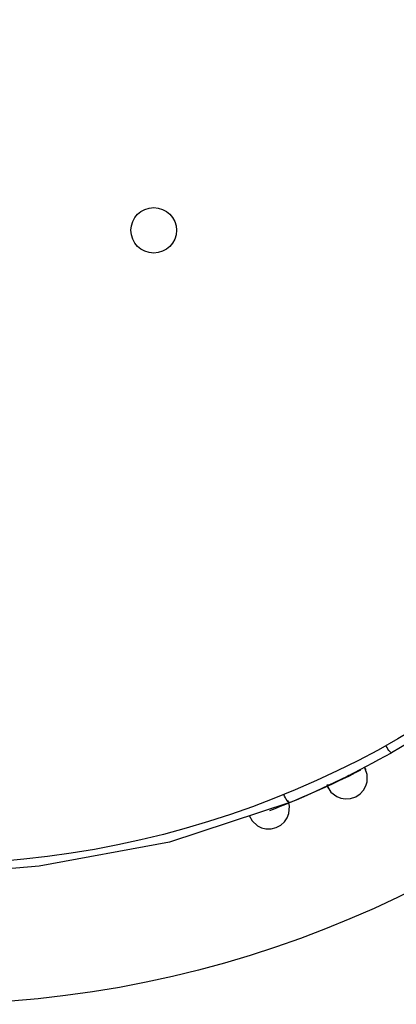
# Model space of a CAD drawing. Header units: millimetres. Extents: x -0.13 to 0.24, y 0 to 1.59.
# Tile 24 of 68: x -0.0684 to -0.0576, y 0.7589 to 0.787. Entities that reach past the tile are written whole.
import ezdxf

# ---------------------------------------------------------------- set-up
doc = ezdxf.new("R2010")
doc.units = ezdxf.units.MM
doc.layers.add('BLOCKS', color=3, linetype='Continuous')

msp = doc.modelspace()

# ---------------------------------------------------------------- linework, layer by layer
at = {"layer": 'BLOCKS'}
for points, knots in [([(-0.040013, 0.789885), (-0.040013, 0.807004), (-0.053889, 0.820881), (-0.071007, 0.820881), (-0.071007, 0.820881), (-0.088126, 0.820881), (-0.102004, 0.807004), (-0.102004, 0.789885), (-0.102004, 0.789885), (-0.102004, 0.772768), (-0.088126, 0.758889), (-0.071007, 0.758889), (-0.071007, 0.758889), (-0.053889, 0.758889), (-0.040013, 0.772768), (-0.040013, 0.789885)], [0, 0, 0, 0, 0.25, 0.25, 0.25, 0.25, 0.5, 0.5, 0.5, 0.5, 0.75, 0.75, 0.75, 0.75, 1, 1, 1, 1]), ([(-0.044015, 0.789885), (-0.044015, 0.804795), (-0.056101, 0.81688), (-0.071007, 0.81688), (-0.071007, 0.81688), (-0.085916, 0.81688), (-0.098, 0.804795), (-0.098, 0.789885), (-0.098, 0.789885), (-0.098, 0.774977), (-0.085916, 0.762892), (-0.071007, 0.762892), (-0.071007, 0.762892), (-0.056101, 0.762892), (-0.044015, 0.774977), (-0.044015, 0.789885)], [0, 0, 0, 0, 0.25, 0.25, 0.25, 0.25, 0.5, 0.5, 0.5, 0.5, 0.75, 0.75, 0.75, 0.75, 1, 1, 1, 1]), ([(-0.063893, 0.780988), (-0.063893, 0.781346), (-0.064183, 0.781638), (-0.064543, 0.781638), (-0.064543, 0.781638), (-0.064901, 0.781638), (-0.065193, 0.781346), (-0.065193, 0.780988), (-0.065193, 0.780988), (-0.065193, 0.780628), (-0.064901, 0.780338), (-0.064543, 0.780338), (-0.064543, 0.780338), (-0.064183, 0.780338), (-0.063893, 0.780628), (-0.063893, 0.780988)], [0, 0, 0, 0, 0.25, 0.25, 0.25, 0.25, 0.5, 0.5, 0.5, 0.5, 0.75, 0.75, 0.75, 0.75, 1, 1, 1, 1]), ([(-0.052452, 0.76993), (-0.052452, 0.76993), (-0.05329, 0.769193), (-0.05329, 0.769193), (-0.05329, 0.769193), (-0.05329, 0.769193), (-0.055211, 0.767705), (-0.055211, 0.767705), (-0.055211, 0.767705), (-0.055211, 0.767705), (-0.057242, 0.766376), (-0.057242, 0.766376), (-0.057242, 0.766376), (-0.057242, 0.766376), (-0.057761, 0.766072), (-0.057761, 0.766072)], [0, 0, 0, 0, 0.25, 0.25, 0.25, 0.25, 0.5, 0.5, 0.5, 0.5, 0.75, 0.75, 0.75, 0.75, 1, 1, 1, 1]), ([(-0.057761, 0.766072), (-0.057761, 0.766072), (-0.057774, 0.766076), (-0.057774, 0.766076), (-0.057774, 0.766076), (-0.057774, 0.766076), (-0.057788, 0.76609), (-0.057788, 0.76609), (-0.057788, 0.76609), (-0.057788, 0.76609), (-0.057809, 0.766113), (-0.057809, 0.766113), (-0.057809, 0.766113), (-0.057809, 0.766113), (-0.05783, 0.76614), (-0.05783, 0.76614), (-0.05783, 0.76614), (-0.05783, 0.76614), (-0.057857, 0.766177), (-0.057857, 0.766177), (-0.057857, 0.766177), (-0.057857, 0.766177), (-0.057882, 0.766219), (-0.057882, 0.766219), (-0.057882, 0.766219), (-0.057882, 0.766219), (-0.057911, 0.766264), (-0.057911, 0.766264), (-0.057911, 0.766264), (-0.057911, 0.766264), (-0.057919, 0.766279), (-0.057919, 0.766279)], [0, 0, 0, 0, 0.125, 0.125, 0.125, 0.125, 0.25, 0.25, 0.25, 0.25, 0.375, 0.375, 0.375, 0.375, 0.5, 0.5, 0.5, 0.5, 0.625, 0.625, 0.625, 0.625, 0.75, 0.75, 0.75, 0.75, 0.875, 0.875, 0.875, 0.875, 1, 1, 1, 1]), ([(-0.058639, 0.765577), (-0.058639, 0.765577), (-0.058753, 0.765521), (-0.058753, 0.765521), (-0.058753, 0.765521), (-0.058753, 0.765521), (-0.058896, 0.765455), (-0.058896, 0.765455), (-0.058896, 0.765455), (-0.058896, 0.765455), (-0.058972, 0.76542), (-0.058972, 0.76542), (-0.058972, 0.76542), (-0.058972, 0.76542), (-0.059053, 0.765378), (-0.059053, 0.765378), (-0.059053, 0.765378), (-0.059053, 0.765378), (-0.059134, 0.765339), (-0.059134, 0.765339), (-0.059134, 0.765339), (-0.059134, 0.765339), (-0.059213, 0.765302), (-0.059213, 0.765302), (-0.059213, 0.765302), (-0.059213, 0.765302), (-0.059351, 0.765231), (-0.059351, 0.765231), (-0.059351, 0.765231), (-0.059351, 0.765231), (-0.059509, 0.765155), (-0.059509, 0.765155), (-0.059509, 0.765155), (-0.059509, 0.765155), (-0.059602, 0.765142), (-0.059602, 0.765142)], [0, 0, 0, 0, 0.111111, 0.111111, 0.111111, 0.111111, 0.222222, 0.222222, 0.222222, 0.222222, 0.333333, 0.333333, 0.333333, 0.333333, 0.444444, 0.444444, 0.444444, 0.444444, 0.555556, 0.555556, 0.555556, 0.555556, 0.666667, 0.666667, 0.666667, 0.666667, 0.777778, 0.777778, 0.777778, 0.777778, 0.888889, 0.888889, 0.888889, 0.888889, 1, 1, 1, 1]), ([(-0.059577, 0.765091), (-0.059577, 0.765091), (-0.059486, 0.76495), (-0.059486, 0.76495), (-0.059486, 0.76495), (-0.059486, 0.76495), (-0.059318, 0.764819), (-0.059318, 0.764819), (-0.059318, 0.764819), (-0.059318, 0.764819), (-0.059202, 0.764772), (-0.059202, 0.764772), (-0.059202, 0.764772), (-0.059202, 0.764772), (-0.059066, 0.764751), (-0.059066, 0.764751), (-0.059066, 0.764751), (-0.059066, 0.764751), (-0.058923, 0.764764), (-0.058923, 0.764764), (-0.058923, 0.764764), (-0.058923, 0.764764), (-0.058778, 0.764813), (-0.058778, 0.764813), (-0.058778, 0.764813), (-0.058778, 0.764813), (-0.058652, 0.764894), (-0.058652, 0.764894), (-0.058652, 0.764894), (-0.058652, 0.764894), (-0.058554, 0.765004), (-0.058554, 0.765004), (-0.058554, 0.765004), (-0.058554, 0.765004), (-0.058486, 0.765124), (-0.058486, 0.765124), (-0.058486, 0.765124), (-0.058486, 0.765124), (-0.058453, 0.765242), (-0.058453, 0.765242), (-0.058453, 0.765242), (-0.058453, 0.765242), (-0.058453, 0.765455), (-0.058453, 0.765455), (-0.058453, 0.765455), (-0.058453, 0.765455), (-0.058507, 0.765612), (-0.058507, 0.765612)], [0, 0, 0, 0, 0.083333, 0.083333, 0.083333, 0.083333, 0.166667, 0.166667, 0.166667, 0.166667, 0.25, 0.25, 0.25, 0.25, 0.333333, 0.333333, 0.333333, 0.333333, 0.416667, 0.416667, 0.416667, 0.416667, 0.5, 0.5, 0.5, 0.5, 0.583333, 0.583333, 0.583333, 0.583333, 0.666667, 0.666667, 0.666667, 0.666667, 0.75, 0.75, 0.75, 0.75, 0.833333, 0.833333, 0.833333, 0.833333, 0.916667, 0.916667, 0.916667, 0.916667, 1, 1, 1, 1]), ([(-0.061815, 0.764279), (-0.061815, 0.764279), (-0.061736, 0.76413), (-0.061736, 0.76413), (-0.061736, 0.76413), (-0.061736, 0.76413), (-0.061581, 0.763987), (-0.061581, 0.763987), (-0.061581, 0.763987), (-0.061581, 0.763987), (-0.061469, 0.763931), (-0.061469, 0.763931), (-0.061469, 0.763931), (-0.061469, 0.763931), (-0.061338, 0.763896), (-0.061338, 0.763896), (-0.061338, 0.763896), (-0.061338, 0.763896), (-0.061191, 0.763896), (-0.061191, 0.763896), (-0.061191, 0.763896), (-0.061191, 0.763896), (-0.061047, 0.763934), (-0.061047, 0.763934), (-0.061047, 0.763934), (-0.061047, 0.763934), (-0.060914, 0.764006), (-0.060914, 0.764006), (-0.060914, 0.764006), (-0.060914, 0.764006), (-0.060806, 0.764103), (-0.060806, 0.764103), (-0.060806, 0.764103), (-0.060806, 0.764103), (-0.06073, 0.764215), (-0.06073, 0.764215), (-0.06073, 0.764215), (-0.06073, 0.764215), (-0.060684, 0.764333), (-0.060684, 0.764333), (-0.060684, 0.764333), (-0.060684, 0.764333), (-0.060666, 0.764542), (-0.060666, 0.764542), (-0.060666, 0.764542), (-0.060666, 0.764542), (-0.060705, 0.764706), (-0.060705, 0.764706)], [0, 0, 0, 0, 0.083333, 0.083333, 0.083333, 0.083333, 0.166667, 0.166667, 0.166667, 0.166667, 0.25, 0.25, 0.25, 0.25, 0.333333, 0.333333, 0.333333, 0.333333, 0.416667, 0.416667, 0.416667, 0.416667, 0.5, 0.5, 0.5, 0.5, 0.583333, 0.583333, 0.583333, 0.583333, 0.666667, 0.666667, 0.666667, 0.666667, 0.75, 0.75, 0.75, 0.75, 0.833333, 0.833333, 0.833333, 0.833333, 0.916667, 0.916667, 0.916667, 0.916667, 1, 1, 1, 1]), ([(-0.060659, 0.764652), (-0.060659, 0.764652), (-0.060676, 0.764654), (-0.060676, 0.764654), (-0.060676, 0.764654), (-0.060676, 0.764654), (-0.060695, 0.764662), (-0.060695, 0.764662), (-0.060695, 0.764662), (-0.060695, 0.764662), (-0.060713, 0.764681), (-0.060713, 0.764681), (-0.060713, 0.764681), (-0.060713, 0.764681), (-0.060738, 0.76471), (-0.060738, 0.76471), (-0.060738, 0.76471), (-0.060738, 0.76471), (-0.060761, 0.764745), (-0.060761, 0.764745), (-0.060761, 0.764745), (-0.060761, 0.764745), (-0.060786, 0.764786), (-0.060786, 0.764786), (-0.060786, 0.764786), (-0.060786, 0.764786), (-0.060813, 0.764834), (-0.060813, 0.764834), (-0.060813, 0.764834), (-0.060813, 0.764834), (-0.060833, 0.764886), (-0.060833, 0.764886)], [0, 0, 0, 0, 0.125, 0.125, 0.125, 0.125, 0.25, 0.25, 0.25, 0.25, 0.375, 0.375, 0.375, 0.375, 0.5, 0.5, 0.5, 0.5, 0.625, 0.625, 0.625, 0.625, 0.75, 0.75, 0.75, 0.75, 0.875, 0.875, 0.875, 0.875, 1, 1, 1, 1]), ([(-0.060659, 0.764652), (-0.060659, 0.764652), (-0.064094, 0.763515), (-0.064094, 0.763515), (-0.064094, 0.763515), (-0.064094, 0.763515), (-0.067809, 0.762834), (-0.067809, 0.762834), (-0.067809, 0.762834), (-0.067809, 0.762834), (-0.069372, 0.762702), (-0.069372, 0.762702), (-0.069372, 0.762702), (-0.069372, 0.762702), (-0.070947, 0.762654), (-0.070947, 0.762654)], [0, 0, 0, 0, 0.25, 0.25, 0.25, 0.25, 0.5, 0.5, 0.5, 0.5, 0.75, 0.75, 0.75, 0.75, 1, 1, 1, 1])]:
    msp.add_open_spline(points, degree=3, knots=knots, dxfattribs=at)
for points in [[(-0.060659, 0.764652), (-0.059666, 0.765066), (-0.058697, 0.76554), (-0.057761, 0.766072)], [(-0.058534, 0.765664), (-0.058534, 0.765664), (-0.05849, 0.765583), (-0.05849, 0.765583)], [(-0.061229, 0.764422), (-0.060413, 0.764737), (-0.059612, 0.765091), (-0.058828, 0.76548)], [(-0.059602, 0.765144), (-0.059602, 0.765144), (-0.059562, 0.76506), (-0.059562, 0.76506)]]:
    msp.add_open_spline(points, degree=3, dxfattribs=at)

doc.saveas('drawing.dxf')
